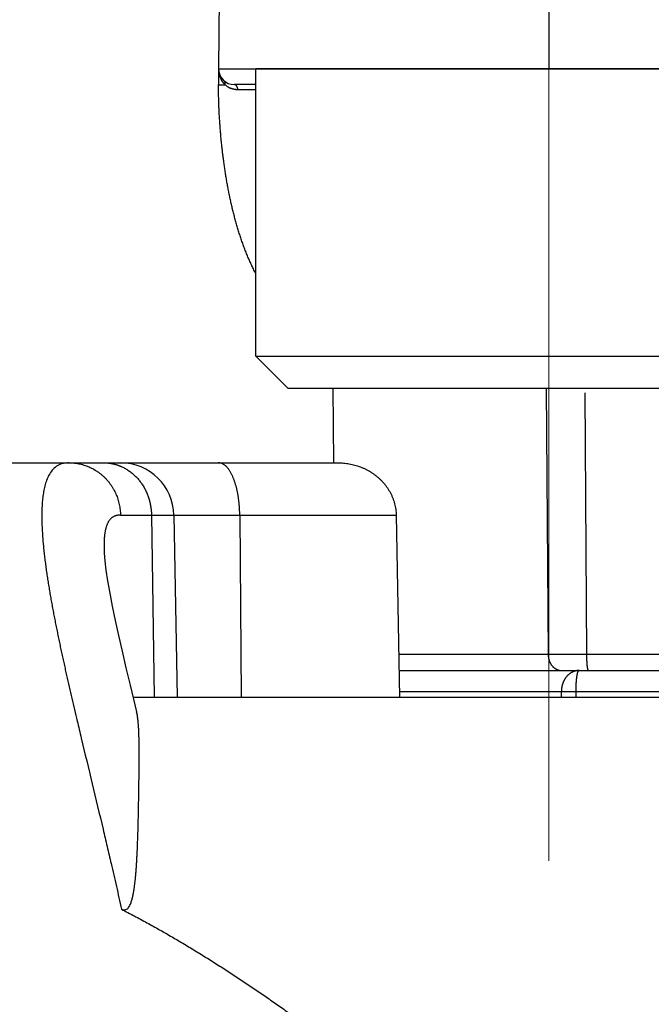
# Model space of a CAD drawing. Header units: millimetres. Extents: x 0 to 1071, y 0 to 742.
# Tile 98 of 130: x 410 to 416, y 457 to 466. Entities that reach past the tile are written whole.
import ezdxf

# ---------------------------------------------------------------- set-up
doc = ezdxf.new("R2010")
doc.units = ezdxf.units.MM
doc.header["$LTSCALE"] = 0.454724
doc.linetypes.add('CENTER', pattern=[50.8, 31.75, -6.35, 6.35, -6.35])
doc.layers.add('NoLayerName_001', color=7, linetype='Continuous')
doc.styles.get("Standard").update_dxf_attribs({"font": 'txt', "bigfont": 'extfont2'})
doc.dimstyles.get("Standard").update_dxf_attribs({"dimtxt": 2.5, "dimasz": 2.5, "dimexe": 1, "dimexo": 1, "dimtad": 1, "dimdec": 3, "dimzin": 0, "dimdsep": 46, "dimtxsty": 'Standard', "dimcen": 2.5, "dimadec": 3, "dimazin": 0, "dimtfac": 0.75, "dimtdec": 3, "dimtmove": 0, "dimatfit": 3, "dimfxl": 1, "dimarcsym": 0})

# ---------------------------------------------------------------- blocks, each defined once
blk = doc.blocks.new('_OPEN30')
at = {"color": 0, "linetype": 'ByBlock', "lineweight": -2}
for p, q in [((-1, 0.267949), (0, 0)), ((0, 0), (-1, -0.267949)), ((0, 0), (-1, 0))]:
    blk.add_line(p, q, dxfattribs=at)
blk = doc.blocks.new('*D151')
at = {"layer": 'Defpoints', "color": 0}
for p in [(512.5, 482.5), (385.5, 464.2967), (385.5, 393.75)]:
    blk.add_point(p, dxfattribs=at)
at = {"layer": 'NoLayerName_001', "color": 0, "linetype": 'Continuous', "lineweight": 13}
for p, q in [((512.5, 480), (512.5, 391.25)), ((385.5, 461.7967), (385.5, 391.25)), ((508.75, 393.75), (389.25, 393.75))]:
    blk.add_line(p, q, dxfattribs=at)
at = {"layer": 'NoLayerName_001', "color": 0, "lineweight": 13, "xscale": 3.75, "yscale": 3.75, "zscale": 3.75, "rotation": 180}
blk.add_blockref('_OPEN30', (385.5, 393.75), dxfattribs=at)
at = {"layer": 'NoLayerName_001', "color": 0, "lineweight": 13, "xscale": 3.75, "yscale": 3.75, "zscale": 3.75}
blk.add_blockref('_OPEN30', (512.5, 393.75), dxfattribs=at)
at = {"layer": 'NoLayerName_001', "color": 0, "lineweight": 13, "insert": (449, 400.7169), "char_height": 8.75, "attachment_point": 5}
blk.add_mtext('\\W0.8000;127', dxfattribs=at)

msp = doc.modelspace()

# ---------------------------------------------------------------- linework, layer by layer
at = {"layer": 'NoLayerName_001', "color": 4, "linetype": 'CENTER', "lineweight": 13}
msp.add_line((415.1, 472.348999), (415.1, 457.348999), dxfattribs=at)
at = {"layer": 'NoLayerName_001', "color": 60, "linetype": 'Continuous', "lineweight": 25}
for p, q in [((415.100568, 469.849), (415.100568, 465.349001)), ((412.038036, 469.700309), (412.000062, 465.349)), ((412.000062, 465.349), (418.342719, 465.349)), ((412.000062, 465.349), (412.000062, 465.199)), ((412.050652, 465.198084), (412.06282, 465.197992)), ((412.350568, 465.199), (412.150062, 465.199)), ((413.083048, 461.648687), (413.076936, 462.349001)), ((415.075633, 462.349001), (415.094519, 459.847691)), ((415.437601, 462.306624), (415.453756, 459.848215)), ((406.550062, 461.649), (413.118906, 461.649)), ((411.08052, 461.157726), (413.667654, 461.157726)), ((411.370933, 461.157726), (411.397581, 459.449)), ((411.580859, 461.157726), (411.610685, 459.449)), ((412.199328, 461.157726), (412.211221, 459.449)), ((413.667654, 461.157726), (413.70022, 459.449)), ((410.925727, 460.843192), (410.925737, 460.842601)), ((415.094519, 459.847691), (413.692621, 459.847691)), ((415.453757, 459.848215), (415.094522, 459.847691)), ((418.183419, 459.848215), (415.453756, 459.848215)), ((413.695455, 459.699), (437.000062, 459.699)), ((411.170741, 459.560005), (411.231501, 459.309786)), ((419.188248, 459.499), (413.699266, 459.499)), ((415.217684, 459.449), (415.217653, 459.499)), ((415.355376, 459.449), (415.355341, 459.499163)), ((411.19763, 459.449), (418.999394, 459.449))]:
    msp.add_line(p, q, dxfattribs=at)
at = {"layer": 'NoLayerName_001', "color": 4, "linetype": 'Continuous', "lineweight": 25}
for p, q in [((417.850568, 465.349001), (412.350568, 465.349001)), ((412.350568, 462.649001), (412.350568, 465.349001)), ((412.650568, 462.349001), (412.350568, 462.649001)), ((412.350568, 462.649001), (417.850568, 462.649001)), ((412.650568, 462.349001), (417.550568, 462.349001))]:
    msp.add_line(p, q, dxfattribs=at)
at = {"layer": 'NoLayerName_001', "color": 60, "linetype": 'Continuous', "lineweight": 25}
msp.add_lwpolyline([(410.925726, 460.843329), (410.927355, 460.801525), (410.933392, 460.728651), (410.944078, 460.640945), (410.959476, 460.53953), (410.979269, 460.42643), (411.003129, 460.302675), (411.030647, 460.169664), (411.061503, 460.028186), (411.09532, 459.87918), (411.131835, 459.722969), (411.170741, 459.560005)], dxfattribs=at)
for centre, radius, start, end in [((412.150062, 465.349), 0.15, 180, 270), ((412.219607, 465.349002), 0.219545, 180.0004848, 184.9955031), ((412.218009, 465.348852), 0.217939, 184.9927825, 193.9464025), ((412.213949, 465.347882), 0.213765, 193.9563024, 200.6789835), ((412.20791, 465.345547), 0.207291, 200.6648499, 211.4998891), ((413.533602, 465.199209), 1.533532, 180.0077993, 180.16462), ((412.18765, 465.333827), 0.184478, 227.4192511, 231.8221382), ((412.18451, 465.329585), 0.179202, 231.7730413, 244.8825887), ((412.215813, 369.309301), 95.841554, 89.91944115, 90.02026045), ((411.080935, 461.149), 0.5, 1.0000072, 90.0002489)]:
    msp.add_arc(centre, radius, start, end, dxfattribs=at)
for points, knots in [([(412.06282, 465.197992), (412.062214, 465.198576), (412.060997, 465.199739), (412.059206, 465.201519), (412.057435, 465.20332), (412.055689, 465.205146), (412.053967, 465.206995), (412.052269, 465.208867), (412.050596, 465.210762), (412.048946, 465.212679), (412.047322, 465.214618), (412.045723, 465.216579), (412.044148, 465.21856), (412.0426, 465.220561), (412.041077, 465.222582), (412.03958, 465.224622), (412.03811, 465.226681), (412.036666, 465.228758), (412.035249, 465.230852), (412.033859, 465.232964), (412.032494, 465.23509), (412.03161, 465.236524), (412.031165, 465.237239)], [0, 0, 0, 0, 0.0025250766, 0.0050501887, 0.007575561, 0.0101014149, 0.0126279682, 0.0151553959, 0.0176836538, 0.0202126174, 0.0227421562, 0.0252721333, 0.0278024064, 0.0303328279, 0.0328632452, 0.0353935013, 0.037923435, 0.0404528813, 0.042981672, 0.0455096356, 0.0480365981, 0.0505623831, 0.0505623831, 0.0505623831, 0.0505623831]), ([(412.062819, 465.197992), (412.06294, 465.19866), (412.063202, 465.199995), (412.063478, 465.202019), (412.06368, 465.204057), (412.063793, 465.206106), (412.063817, 465.208159), (412.063746, 465.210213), (412.063578, 465.212262), (412.063309, 465.2143), (412.062936, 465.216324), (412.062454, 465.218329), (412.061861, 465.220307), (412.061157, 465.222252), (412.060344, 465.224156), (412.059426, 465.226012), (412.058405, 465.227811), (412.057284, 465.229543), (412.056066, 465.231202), (412.054751, 465.232776), (412.053356, 465.23427), (412.052337, 465.235171), (412.05184, 465.235632)], [0, 0, 0, 0, 0.0020359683, 0.0040790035, 0.0061270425, 0.0081783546, 0.0102315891, 0.0122858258, 0.0143406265, 0.0163960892, 0.0184529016, 0.020512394, 0.0225764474, 0.0246449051, 0.0267154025, 0.0287855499, 0.0308531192, 0.0329161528, 0.0349730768, 0.0370228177, 0.0390649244, 0.0410996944, 0.0410996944, 0.0410996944, 0.0410996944]), ([(412.048676, 464.482358), (412.046739, 464.497208), (412.042771, 464.526896), (412.03738, 464.571499), (412.032312, 464.616139), (412.027627, 464.66082), (412.023307, 464.705537), (412.019353, 464.750288), (412.015762, 464.79507), (412.012533, 464.83988), (412.009664, 464.884715), (412.007152, 464.929573), (412.005002, 464.97445), (412.003224, 465.019342), (412.001822, 465.064247), (412.000822, 465.10916), (412.000169, 465.154079), (412.000131, 465.184027), (412.000062, 465.199)], [0, 0, 0, 0, 0.044927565, 0.089854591, 0.134780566, 0.179705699, 0.224630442, 0.269555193, 0.314480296, 0.35940604, 0.404332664, 0.449260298, 0.49418835, 0.539115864, 0.584042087, 0.628966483, 0.673888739, 0.718808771, 0.718808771, 0.718808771, 0.718808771]), ([(412.000062, 465.199), (412.000465, 465.198975), (412.001253, 465.198899), (412.002379, 465.198947), (412.003428, 465.198709), (412.004489, 465.198644), (412.005613, 465.198624), (412.006773, 465.198638), (412.007933, 465.198642), (412.009076, 465.198627), (412.01057, 465.198592), (412.012055, 465.198543), (412.013538, 465.198504), (412.014656, 465.19848), (412.015778, 465.19846), (412.022153, 465.198371), (412.030779, 465.198264), (412.042028, 465.198154), (412.047652, 465.198109), (412.050652, 465.198084)], [0, 0, 0, 0, 0.0012109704, 0.0023731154, 0.0033587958, 0.0044187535, 0.0055573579, 0.0067316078, 0.0078972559, 0.0090379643, 0.0101606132, 0.012381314, 0.0134936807, 0.0146120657, 0.015735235, 0.0168618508, 0.0337396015, 0.0416128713, 0.0506124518, 0.0506124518, 0.0506124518, 0.0506124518]), ([(412.181921, 465.150849), (412.18066, 465.150863), (412.178138, 465.150872), (412.174357, 465.151007), (412.170579, 465.151215), (412.166804, 465.15151), (412.163034, 465.151888), (412.15927, 465.152352), (412.155514, 465.1529), (412.151768, 465.153531), (412.148034, 465.154245), (412.144315, 465.15504), (412.140613, 465.155917), (412.13693, 465.156874), (412.133269, 465.15791), (412.129631, 465.159025), (412.12602, 465.160217), (412.122438, 465.161486), (412.118886, 465.162831), (412.115368, 465.164253), (412.111881, 465.165741), (412.109591, 465.166805), (412.108443, 465.167328)], [0, 0, 0, 0, 0.0037826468, 0.0075654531, 0.0113492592, 0.0151349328, 0.0189233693, 0.0227154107, 0.02651106, 0.0303097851, 0.0341110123, 0.0379141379, 0.0417185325, 0.0455235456, 0.0493285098, 0.0531327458, 0.0569355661, 0.06073628, 0.0645341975, 0.068328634, 0.0721189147, 0.075904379, 0.075904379, 0.075904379, 0.075904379]), ([(412.181921, 465.150849), (412.181895, 465.151547), (412.181857, 465.152944), (412.181717, 465.155038), (412.181527, 465.157128), (412.181277, 465.159214), (412.180969, 465.161292), (412.180602, 465.163362), (412.180175, 465.165421), (412.179688, 465.167467), (412.179141, 465.169498), (412.178532, 465.171512), (412.177858, 465.173505), (412.177119, 465.175474), (412.17631, 465.177415), (412.175429, 465.179323), (412.174474, 465.181196), (412.173441, 465.183029), (412.17233, 465.184819), (412.171137, 465.18656), (412.16986, 465.188241), (412.168494, 465.189852), (412.167037, 465.191379), (412.165485, 465.192809), (412.163835, 465.194129), (412.162084, 465.195326), (412.160236, 465.196384), (412.158304, 465.197289), (412.156302, 465.198027), (412.15425, 465.19857), (412.152166, 465.198937), (412.150761, 465.198961), (412.150062, 465.199)], [0, 0, 0, 0, 0.0020958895, 0.0041935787, 0.0062926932, 0.0083929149, 0.0104939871, 0.0125957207, 0.0146980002, 0.0168007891, 0.018904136, 0.0210079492, 0.023111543, 0.0252144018, 0.0273163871, 0.0294177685, 0.031519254, 0.0336220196, 0.0357277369, 0.0378377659, 0.0399496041, 0.0420605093, 0.0441694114, 0.0462771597, 0.0483867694, 0.0505036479, 0.0526328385, 0.0547677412, 0.0568994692, 0.0590215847, 0.0611309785, 0.0632288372, 0.0632288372, 0.0632288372, 0.0632288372]), ([(412.350568, 463.423416), (412.346278, 463.431689), (412.334976, 463.453206), (412.317672, 463.488487), (412.298728, 463.52926), (412.280704, 463.570448), (412.263507, 463.611981), (412.247094, 463.653826), (412.231436, 463.695955), (412.216504, 463.738346), (412.202264, 463.780976), (412.188688, 463.823825), (412.175743, 463.866868), (412.163399, 463.910084), (412.151624, 463.953455), (412.140402, 463.996967), (412.129714, 464.040611), (412.119544, 464.084378), (412.109873, 464.128258), (412.100685, 464.172241), (412.09196, 464.216318), (412.083682, 464.26048), (412.075837, 464.304719), (412.068413, 464.349031), (412.061418, 464.393411), (412.054781, 464.437846), (412.050743, 464.467525), (412.048676, 464.482358)], [0, 0, 0, 0, 0.02795511, 0.07291233, 0.11786904, 0.16282546, 0.20777705, 0.25272099, 0.29766193, 0.34260352, 0.38754755, 0.43249399, 0.47744112, 0.52238566, 0.56732435, 0.61225873, 0.65719099, 0.7021226, 0.74705434, 0.79198634, 0.83691808, 0.8818485, 0.92677727, 0.97170514, 1.01663272, 1.06156032, 1.10648799, 1.10648799, 1.10648799, 1.10648799]), ([(410.59954, 461.648998), (410.581168, 461.647019), (410.543985, 461.646261), (410.491383, 461.626052), (410.447473, 461.591691), (410.414418, 461.547115), (410.390377, 461.497416), (410.373086, 461.445084), (410.360566, 461.391454), (410.351872, 461.337051), (410.346287, 461.282233), (410.342957, 461.227251), (410.34149, 461.17223), (410.341652, 461.117219), (410.343167, 461.062239), (410.345759, 461.007301), (410.349319, 460.952416), (410.353754, 460.897592), (410.358971, 460.842836), (410.36487, 460.788151), (410.371376, 460.733538), (410.378449, 460.678999), (410.38604, 460.624531), (410.394104, 460.570132), (410.402594, 460.515798), (410.41147, 460.461527), (410.420704, 460.407315), (410.430265, 460.35316), (410.440124, 460.299059), (410.450251, 460.245007), (410.460616, 460.191001), (410.471206, 460.137039), (410.482007, 460.08312), (410.493007, 460.02924), (410.504195, 459.975398), (410.515556, 459.921592), (410.527078, 459.867819), (410.538749, 459.814078), (410.550559, 459.760366), (410.562479, 459.706679), (410.570532, 459.670911), (410.574545, 459.653024)], [0, 0, 0, 0, 0.05543489, 0.11065623, 0.16560863, 0.22060653, 0.27561521, 0.33062098, 0.38562371, 0.44067312, 0.49578812, 0.55086593, 0.60588393, 0.66088226, 0.7158786, 0.77087364, 0.82587052, 0.88087206, 0.93587658, 0.99087857, 1.04587526, 1.10086945, 1.15586299, 1.21085642, 1.2658491, 1.32084083, 1.37583254, 1.43082468, 1.48581718, 1.54080945, 1.59580078, 1.65079149, 1.70578217, 1.76077322, 1.81576492, 1.8707574, 1.9257507, 1.9807447, 2.0357392, 2.0907339, 2.14572842, 2.14572842, 2.14572842, 2.14572842]), ([(410.59954, 461.649), (410.60796, 461.648765), (410.624837, 461.648635), (410.650092, 461.646387), (410.67525, 461.642935), (410.70022, 461.638076), (410.724916, 461.631887), (410.74925, 461.62437), (410.773136, 461.615551), (410.796488, 461.605439), (410.819236, 461.594074), (410.84133, 461.581509), (410.862718, 461.567791), (410.883349, 461.552968), (410.903172, 461.53709), (410.922137, 461.520203), (410.940192, 461.502355), (410.957292, 461.483594), (410.973403, 461.46398), (410.988497, 461.443566), (411.002542, 461.42241), (411.015509, 461.400566), (411.027367, 461.37809), (411.038087, 461.355038), (411.047634, 461.331465), (411.055993, 461.307439), (411.063158, 461.283031), (411.069115, 461.258312), (411.07387, 461.233354), (411.07736, 461.208226), (411.079774, 461.183006), (411.080171, 461.166141), (411.08052, 461.157726)], [0, 0, 0, 0, 0.025269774, 0.050606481, 0.075997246, 0.101427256, 0.126880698, 0.152341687, 0.177795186, 0.20322887, 0.228643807, 0.254047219, 0.279443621, 0.304835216, 0.330222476, 0.355604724, 0.380980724, 0.406351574, 0.431722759, 0.457098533, 0.482481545, 0.507873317, 0.533274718, 0.558686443, 0.5841092, 0.609539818, 0.634970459, 0.660391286, 0.685791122, 0.711158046, 0.736479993, 0.761745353, 0.761745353, 0.761745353, 0.761745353]), ([(410.924277, 461.649), (410.927175, 461.648968), (410.932974, 461.648951), (410.941667, 461.648643), (410.950355, 461.648167), (410.959035, 461.647493), (410.967704, 461.646629), (410.976361, 461.645575), (410.985, 461.644331), (410.993617, 461.642901), (411.002207, 461.641285), (411.010764, 461.639486), (411.019284, 461.637505), (411.027762, 461.635344), (411.036191, 461.633005), (411.044568, 461.63049), (411.052888, 461.6278), (411.061144, 461.624938), (411.069332, 461.621906), (411.077446, 461.6187), (411.08549, 461.615347), (411.090777, 461.612948), (411.093428, 461.61177)], [0, 0, 0, 0, 0.008696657, 0.017393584, 0.026093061, 0.034797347, 0.043508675, 0.052228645, 0.060956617, 0.069691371, 0.078431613, 0.087175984, 0.095923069, 0.104671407, 0.113419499, 0.122165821, 0.130908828, 0.139646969, 0.148378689, 0.157102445, 0.165816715, 0.174519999, 0.174519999, 0.174519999, 0.174519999]), ([(412.067866, 461.619135), (412.06464, 461.621834), (412.058365, 461.627446), (412.047909, 461.634567), (412.03678, 461.640643), (412.024939, 461.645213), (412.012617, 461.648428), (412.004164, 461.648651), (411.999984, 461.649)], [0, 0, 0, 0, 0.0126161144, 0.0252212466, 0.0378599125, 0.0505659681, 0.0632388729, 0.0758213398, 0.0758213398, 0.0758213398, 0.0758213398]), ([(413.118906, 461.649), (413.127919, 461.648798), (413.145973, 461.648689), (413.173013, 461.646751), (413.199986, 461.643754), (413.226824, 461.639506), (413.253461, 461.63406), (413.279831, 461.6274), (413.305871, 461.619533), (413.331512, 461.610455), (413.356691, 461.600176), (413.381347, 461.588716), (413.405418, 461.57609), (413.428842, 461.562316), (413.451558, 461.547412), (413.473503, 461.531393), (413.494616, 461.514278), (413.514827, 461.49609), (413.534075, 461.47687), (413.552293, 461.456661), (413.569411, 461.435507), (413.585362, 461.413454), (413.600077, 461.390544), (413.613488, 461.366824), (413.625518, 461.342342), (413.636117, 461.317178), (413.645261, 461.291436), (413.652909, 461.265222), (413.659047, 461.238641), (413.663572, 461.211799), (413.666709, 461.18481), (413.667207, 461.166736), (413.667654, 461.157726)], [0, 0, 0, 0, 0.027047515, 0.054145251, 0.081281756, 0.108446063, 0.135628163, 0.162819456, 0.190013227, 0.217205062, 0.244391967, 0.271571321, 0.298741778, 0.32590376, 0.353059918, 0.380215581, 0.407379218, 0.434558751, 0.46174966, 0.488946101, 0.516145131, 0.543347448, 0.570558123, 0.597787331, 0.62505014, 0.652346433, 0.679656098, 0.706956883, 0.734226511, 0.761444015, 0.788591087, 0.815653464, 0.815653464, 0.815653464, 0.815653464]), ([(411.093428, 461.61177), (411.099021, 461.609059), (411.110307, 461.603814), (411.1267, 461.594852), (411.142757, 461.585266), (411.158392, 461.574969), (411.173593, 461.564022), (411.188328, 461.552448), (411.202571, 461.540281), (411.216296, 461.527547), (411.229488, 461.514276), (411.242138, 461.500498), (411.254236, 461.486239), (411.265773, 461.471525), (411.27674, 461.456385), (411.287129, 461.440846), (411.296931, 461.424933), (411.30614, 461.408672), (411.314751, 461.392088), (411.322761, 461.375203), (411.330168, 461.358041), (411.336968, 461.340625), (411.343159, 461.322978), (411.348736, 461.305124), (411.353697, 461.287086), (411.358039, 461.268889), (411.361762, 461.250557), (411.364864, 461.232114), (411.367348, 461.213586), (411.369188, 461.194996), (411.370481, 461.176373), (411.370731, 461.163938), (411.370933, 461.157726)], [0, 0, 0, 0, 0.018646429, 0.037320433, 0.056018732, 0.074736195, 0.09346612, 0.112200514, 0.130930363, 0.149647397, 0.168352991, 0.187051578, 0.205746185, 0.224438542, 0.243129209, 0.261817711, 0.280502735, 0.29918478, 0.317866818, 0.336551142, 0.355239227, 0.37393182, 0.392629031, 0.411330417, 0.430035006, 0.448740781, 0.467444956, 0.486144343, 0.504835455, 0.523514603, 0.54217799, 0.560821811, 0.560821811, 0.560821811, 0.560821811]), ([(412.199328, 461.157726), (412.199279, 461.161913), (412.19921, 461.170289), (412.198927, 461.182852), (412.198534, 461.195416), (412.19801, 461.207978), (412.197358, 461.220536), (412.196576, 461.233088), (412.195661, 461.245632), (412.194612, 461.258166), (412.193427, 461.270688), (412.192104, 461.283195), (412.190641, 461.295685), (412.189036, 461.308157), (412.187288, 461.320608), (412.185394, 461.333036), (412.183353, 461.345439), (412.181163, 461.357815), (412.178818, 461.37016), (412.176312, 461.382472), (412.17364, 461.394748), (412.170794, 461.406984), (412.16777, 461.419178), (412.164561, 461.431325), (412.161162, 461.443422), (412.15756, 461.455462), (412.153743, 461.467435), (412.1497, 461.479334), (412.145419, 461.491149), (412.140886, 461.502873), (412.136093, 461.514494), (412.131017, 461.525997), (412.125634, 461.537358), (412.119918, 461.548556), (412.113845, 461.559569), (412.107397, 461.570374), (412.10054, 461.580928), (412.093222, 461.591172), (412.085367, 461.601007), (412.077024, 461.610463), (412.070872, 461.616194), (412.067866, 461.619135)], [0, 0, 0, 0, 0.012561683, 0.025127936, 0.037697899, 0.050270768, 0.062845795, 0.075422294, 0.087999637, 0.100577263, 0.113154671, 0.125731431, 0.138307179, 0.150881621, 0.163454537, 0.176025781, 0.18859528, 0.201163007, 0.213728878, 0.226292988, 0.238855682, 0.251417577, 0.26397956, 0.276542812, 0.289108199, 0.301674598, 0.314240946, 0.326806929, 0.33937303, 0.351940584, 0.364511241, 0.377083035, 0.389653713, 0.402223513, 0.414795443, 0.427375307, 0.439961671, 0.452544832, 0.46512478, 0.47771431, 0.490330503, 0.490330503, 0.490330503, 0.490330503]), ([(411.08052, 461.157726), (411.077225, 461.15763), (411.0706, 461.157579), (411.060676, 461.156644), (411.050783, 461.155157), (411.041007, 461.152992), (411.031431, 461.150143), (411.022139, 461.146569), (411.013215, 461.14224), (411.004752, 461.137113), (410.996821, 461.131213), (410.989434, 461.124647), (410.98261, 461.117503), (410.976362, 461.109861), (410.970677, 461.101799), (410.965519, 461.093391), (410.960853, 461.084702), (410.956634, 461.075793), (410.952831, 461.066705), (410.949412, 461.05747), (410.946342, 461.048114), (410.943588, 461.03866), (410.941113, 461.029133), (410.938894, 461.019547), (410.936911, 461.00991), (410.935145, 461.000231), (410.933574, 460.990517), (410.932179, 460.980777), (410.930937, 460.971016), (410.929844, 460.961239), (410.928891, 460.951446), (410.928072, 460.94164), (410.92738, 460.931823), (410.926808, 460.921997), (410.926349, 460.912163), (410.925997, 460.902323), (410.925742, 460.89248), (410.925582, 460.882634), (410.925498, 460.872789), (410.925517, 460.866226), (410.925518, 460.862945)], [0, 0, 0, 0, 0.009889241, 0.019861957, 0.029873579, 0.03988693, 0.049874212, 0.059819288, 0.069720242, 0.079591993, 0.089459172, 0.099332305, 0.109206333, 0.119066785, 0.128920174, 0.138778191, 0.148639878, 0.158494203, 0.168339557, 0.178183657, 0.188029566, 0.197875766, 0.20771757, 0.21755548, 0.227392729, 0.237230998, 0.247070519, 0.256910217, 0.266748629, 0.276586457, 0.286424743, 0.296264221, 0.306105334, 0.315948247, 0.325792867, 0.335638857, 0.345485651, 0.355332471, 0.365178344, 0.375022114, 0.375022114, 0.375022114, 0.375022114]), ([(410.925518, 460.862945), (410.925541, 460.859665), (410.925568, 460.853106), (410.92568, 460.846548), (410.925725, 460.84327)], [0, 0, 0, 0, 0.009840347, 0.0196758, 0.0196758, 0.0196758, 0.0196758]), ([(415.094519, 459.847691), (415.094583, 459.845316), (415.094643, 459.840559), (415.095148, 459.833436), (415.095901, 459.826327), (415.096949, 459.819247), (415.09828, 459.812211), (415.099899, 459.805231), (415.101804, 459.798323), (415.103998, 459.791499), (415.10648, 459.784775), (415.109251, 459.778166), (415.11231, 459.771687), (415.115657, 459.765357), (415.119293, 459.75919), (415.123216, 459.753203), (415.127427, 459.747412), (415.131924, 459.741836), (415.136705, 459.736493), (415.141762, 459.731405), (415.147088, 459.726597), (415.152673, 459.722095), (415.15851, 459.717923), (415.164588, 459.714107), (415.1709, 459.710672), (415.177431, 459.707647), (415.18415, 459.705046), (415.191025, 459.702883), (415.198018, 459.701169), (415.205094, 459.699941), (415.212216, 459.699133), (415.216984, 459.699085), (415.21936, 459.699)], [0, 0, 0, 0, 0.007127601, 0.014266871, 0.021415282, 0.028570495, 0.035730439, 0.042893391, 0.050058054, 0.057223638, 0.064389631, 0.071554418, 0.0787165, 0.085875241, 0.093030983, 0.100185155, 0.107340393, 0.114500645, 0.121668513, 0.128840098, 0.136011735, 0.143181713, 0.150350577, 0.157521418, 0.16470017, 0.171893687, 0.17909749, 0.186302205, 0.193498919, 0.200679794, 0.207838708, 0.214971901, 0.214971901, 0.214971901, 0.214971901]), ([(415.453756, 459.848215), (415.453759, 459.846948), (415.453761, 459.844416), (415.45378, 459.840617), (415.453809, 459.836819), (415.453849, 459.833021), (415.4539, 459.829224), (415.453963, 459.825426), (415.454037, 459.821629), (415.454123, 459.817831), (415.454221, 459.814034), (415.454331, 459.810236), (415.454453, 459.806438), (415.454588, 459.80264), (415.454736, 459.798842), (415.454897, 459.795044), (415.45507, 459.791245), (415.455257, 459.787446), (415.455458, 459.783647), (415.455674, 459.779848), (415.455906, 459.776051), (415.456155, 459.772255), (415.456422, 459.768462), (415.456707, 459.764671), (415.457012, 459.760883), (415.457336, 459.757098), (415.457683, 459.753318), (415.458051, 459.749543), (415.458442, 459.745772), (415.458857, 459.742007), (415.459299, 459.738245), (415.459776, 459.734486), (415.4603, 459.730724), (415.460881, 459.726956), (415.461527, 459.723183), (415.462246, 459.71942), (415.463026, 459.715689), (415.463894, 459.712033), (415.464755, 459.708405), (415.465622, 459.70609), (415.466021, 459.704916)], [0, 0, 0, 0, 0.003798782, 0.007597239, 0.01139546, 0.015193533, 0.018991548, 0.022789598, 0.026587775, 0.030386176, 0.034184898, 0.037984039, 0.041783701, 0.045583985, 0.049384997, 0.053186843, 0.05698963, 0.060793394, 0.06459782, 0.068402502, 0.072207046, 0.076011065, 0.07981419, 0.083616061, 0.087416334, 0.091214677, 0.095010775, 0.098804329, 0.102595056, 0.106382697, 0.110168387, 0.113956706, 0.117752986, 0.121562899, 0.125392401, 0.129234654, 0.133057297, 0.136825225, 0.140510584, 0.144229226, 0.144229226, 0.144229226, 0.144229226]), ([(415.341063, 459.692251), (415.338505, 459.691352), (415.333345, 459.689657), (415.325826, 459.68649), (415.318454, 459.682971), (415.311273, 459.67905), (415.304296, 459.674765), (415.297546, 459.67013), (415.291042, 459.665165), (415.2848, 459.659884), (415.278828, 459.654312), (415.273127, 459.648466), (415.267701, 459.642366), (415.262552, 459.636031), (415.257683, 459.629481), (415.253095, 459.622733), (415.248791, 459.615805), (415.24477, 459.608712), (415.241032, 459.601467), (415.237574, 459.594084), (415.234396, 459.586573), (415.231495, 459.578948), (415.22887, 459.571221), (415.226518, 459.563405), (415.224439, 459.555511), (415.222634, 459.54755), (415.221102, 459.539534), (415.219848, 459.531474), (415.218867, 459.52338), (415.218174, 459.515262), (415.217725, 459.507134), (415.2177, 459.50171), (415.217653, 459.499)], [0, 0, 0, 0, 0.008133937, 0.01628573, 0.024453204, 0.032632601, 0.040818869, 0.04900595, 0.057187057, 0.065357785, 0.073521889, 0.081683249, 0.089844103, 0.098005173, 0.106165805, 0.1143241, 0.122477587, 0.130627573, 0.138776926, 0.146927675, 0.155081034, 0.163237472, 0.171396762, 0.179558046, 0.18772001, 0.195881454, 0.204041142, 0.212197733, 0.220349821, 0.228495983, 0.236634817, 0.244764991, 0.244764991, 0.244764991, 0.244764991]), ([(415.383456, 459.699), (415.382502, 459.698989), (415.380591, 459.698984), (415.377726, 459.698883), (415.37486, 459.698727), (415.371995, 459.698508), (415.369133, 459.698229), (415.366276, 459.69789), (415.363425, 459.697491), (415.360583, 459.697034), (415.35775, 459.69652), (415.354929, 459.695948), (415.352122, 459.69532), (415.34933, 459.694637), (415.346555, 459.693897), (415.343797, 459.69311), (415.341975, 459.692533), (415.341063, 459.692251)], [0, 0, 0, 0, 0.0028636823, 0.0057309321, 0.0086013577, 0.0114745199, 0.0143499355, 0.0172270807, 0.0201053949, 0.0229842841, 0.0258631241, 0.0287412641, 0.0316180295, 0.0344927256, 0.0373646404, 0.0402330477, 0.0430972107, 0.0430972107, 0.0430972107, 0.0430972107]), ([(415.355341, 459.499163), (415.355345, 459.501117), (415.355348, 459.505025), (415.355387, 459.510888), (415.355448, 459.516751), (415.355535, 459.522615), (415.355647, 459.528479), (415.355784, 459.534342), (415.355946, 459.540204), (415.356134, 459.546064), (415.356347, 459.551922), (415.356587, 459.557777), (415.356853, 459.563628), (415.357146, 459.569475), (415.357465, 459.575317), (415.357811, 459.581155), (415.358186, 459.586989), (415.358595, 459.59282), (415.35904, 459.59865), (415.359525, 459.604478), (415.360052, 459.610308), (415.360625, 459.616138), (415.361247, 459.621972), (415.36192, 459.62781), (415.36265, 459.633653), (415.363437, 459.639502), (415.364285, 459.645353), (415.365207, 459.651199), (415.366219, 459.657025), (415.367335, 459.662814), (415.368573, 459.668552), (415.369941, 459.674227), (415.371478, 459.679807), (415.373119, 459.685363), (415.375272, 459.690756), (415.377959, 459.696347), (415.381816, 459.697956), (415.383456, 459.699)], [0, 0, 0, 0, 0.005861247, 0.011724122, 0.01758817, 0.023452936, 0.029317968, 0.035182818, 0.041047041, 0.046910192, 0.052771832, 0.058631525, 0.064488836, 0.070343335, 0.076194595, 0.082042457, 0.087888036, 0.093732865, 0.099578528, 0.105426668, 0.111278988, 0.117137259, 0.123003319, 0.128879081, 0.134766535, 0.140667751, 0.146583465, 0.152505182, 0.158421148, 0.164320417, 0.170193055, 0.176030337, 0.181824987, 0.187572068, 0.193341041, 0.199449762, 0.205281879, 0.205281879, 0.205281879, 0.205281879]), ([(415.466021, 459.704916), (415.466632, 459.703713), (415.467359, 459.701016), (415.469838, 459.699769), (415.470829, 459.699)], [0, 0, 0, 0, 0.00404950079, 0.00781259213, 0.00781259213, 0.00781259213, 0.00781259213]), ([(410.574545, 459.653024), (410.582665, 459.617273), (410.598824, 459.545752), (410.623549, 459.438584), (410.648505, 459.331472), (410.6779, 459.206575), (410.766897, 458.832076), (410.861888, 458.440163), (410.954546, 458.047693), (410.987931, 457.904903), (411.016882, 457.779901), (411.041493, 457.67271), (411.065921, 457.565477), (411.081979, 457.493937), (411.090036, 457.458174)], [0, 0, 0, 0, 0.10998663, 0.2199696, 0.32995018, 0.43992942, 0.60489726, 1.4847327, 1.64970369, 1.81467473, 1.92465516, 2.03463526, 2.14461506, 2.25459467, 2.25459467, 2.25459467, 2.25459467]), ([(411.238302, 459.277085), (411.237268, 459.28256), (411.235391, 459.293548), (411.232753, 459.304379), (411.231529, 459.309813)], [0, 0, 0, 0, 0.0167165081, 0.0334267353, 0.0334267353, 0.0334267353, 0.0334267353]), ([(411.239413, 458.041293), (411.239854, 458.052425), (411.240763, 458.07469), (411.241971, 458.108092), (411.243103, 458.141496), (411.244149, 458.174903), (411.245122, 458.208313), (411.246182, 458.247293), (411.247296, 458.291843), (411.248432, 458.341966), (411.249582, 458.39766), (411.250826, 458.464497), (411.252034, 458.536906), (411.253101, 458.609316), (411.253956, 458.676157), (411.254616, 458.737428), (411.255049, 458.787558), (411.255307, 458.826549), (411.255465, 458.859972), (411.255553, 458.893397), (411.255561, 458.926825), (411.255498, 458.954683), (411.255393, 458.976971), (411.255277, 458.993687), (411.255116, 459.010402), (411.254903, 459.027117), (411.254631, 459.04383), (411.25429, 459.06054), (411.253874, 459.077248), (411.253375, 459.093952), (411.252784, 459.110652), (411.252095, 459.127348), (411.251298, 459.144039), (411.250389, 459.160724), (411.249342, 459.177401), (411.248128, 459.194069), (411.246716, 459.210725), (411.245079, 459.227366), (411.243177, 459.243985), (411.241021, 459.260577), (411.239174, 459.271578), (411.238302, 459.277085)], [0, 0, 0, 0, 0.03342399, 0.06684785, 0.10027156, 0.13369518, 0.16711873, 0.20054217, 0.25067724, 0.30081245, 0.35094797, 0.41779596, 0.50135674, 0.56820492, 0.63505148, 0.70189541, 0.75202714, 0.78544879, 0.81887161, 0.85229632, 0.88572369, 0.91915451, 0.93587103, 0.95258772, 0.96930417, 0.98602003, 1.00273502, 1.01944895, 1.03616171, 1.05287331, 1.06958387, 1.08629365, 1.10300303, 1.11971251, 1.13642243, 1.15313357, 1.1698476, 1.18656724, 1.20329592, 1.22002863, 1.23675527, 1.23675527, 1.23675527, 1.23675527]), ([(411.090036, 457.458174), (411.095236, 457.456165), (411.105251, 457.450886), (411.122614, 457.450524), (411.138619, 457.456812), (411.151715, 457.46788), (411.161615, 457.481678), (411.169301, 457.496591), (411.176083, 457.511871), (411.181766, 457.527607), (411.186695, 457.543586), (411.191053, 457.559726), (411.19494, 457.575983), (411.198459, 457.592322), (411.201657, 457.608727), (411.204586, 457.625182), (411.207274, 457.641678), (411.20975, 457.658208), (411.212042, 457.674765), (411.214181, 457.691341), (411.216181, 457.707934), (411.218052, 457.724541), (411.219807, 457.741161), (411.221457, 457.757791), (411.223012, 457.774431), (411.224478, 457.791079), (411.225863, 457.807733), (411.227174, 457.824394), (411.228417, 457.84106), (411.229596, 457.85773), (411.230716, 457.874404), (411.231781, 457.891082), (411.232795, 457.907763), (411.233761, 457.924447), (411.234682, 457.941134), (411.235562, 457.957822), (411.236403, 457.974513), (411.237208, 457.991206), (411.237976, 458.0079), (411.238715, 458.024595), (411.239178, 458.035727), (411.239413, 458.041293)], [0, 0, 0, 0, 0.01672397, 0.033459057, 0.050210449, 0.067293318, 0.084159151, 0.100842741, 0.117563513, 0.134281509, 0.151002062, 0.167716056, 0.184428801, 0.201141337, 0.217854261, 0.234566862, 0.251280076, 0.267994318, 0.284708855, 0.301422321, 0.318134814, 0.334846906, 0.351558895, 0.368270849, 0.384982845, 0.401694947, 0.418407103, 0.435119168, 0.451831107, 0.468543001, 0.485254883, 0.501966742, 0.51867858, 0.535390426, 0.552102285, 0.568814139, 0.585525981, 0.602237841, 0.618949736, 0.635661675, 0.652373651, 0.652373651, 0.652373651, 0.652373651]), ([(411.090007, 457.458181), (411.1299, 457.43723), (411.209891, 457.395697), (411.328695, 457.331148), (411.44681, 457.265318), (411.564112, 457.198018), (411.680642, 457.129369), (411.796397, 457.059412), (411.911384, 456.988206), (412.025609, 456.915807), (412.139081, 456.842267), (412.251819, 456.767645), (412.363858, 456.692003), (412.475234, 456.615403), (412.585982, 456.537901), (412.696144, 456.459566), (412.805793, 456.380509), (412.915001, 456.300839), (413.023838, 456.220662), (413.132378, 456.140086), (413.38511, 455.95138), (413.636786, 455.761266), (413.889977, 455.573182), (413.998776, 455.492962), (414.107938, 455.413233), (414.217549, 455.33412), (414.327694, 455.255749), (414.438454, 455.178247), (414.549912, 455.101744), (414.662123, 455.026345), (414.775132, 454.952146), (414.88898, 454.879244), (415.003717, 454.807748), (415.119357, 454.737719), (415.235855, 454.669124), (415.353178, 454.601946), (415.47129, 454.536168), (415.590148, 454.471752), (415.709763, 454.40876), (415.83001, 454.346972), (415.910851, 454.307127), (415.951188, 454.287036)], [0, 0, 0, 0, 0.13518241, 0.27038346, 0.40560271, 0.54083779, 0.67608443, 0.81133659, 0.9465865, 1.08182472, 1.21704071, 1.35223357, 1.48741205, 1.62258346, 1.75775335, 1.89292564, 2.02810232, 2.16328288, 2.29846465, 2.43364404, 2.56882117, 3.24469156, 3.37986441, 3.51503949, 3.65021789, 3.78539691, 3.9205755, 4.05575568, 4.19094178, 4.32613116, 4.4613191, 4.59650424, 4.73168886, 4.86687631, 5.00206674, 5.13725873, 5.2724496, 5.4076366, 5.54282168, 5.67800808, 5.81319877, 5.81319877, 5.81319877, 5.81319877])]:
    msp.add_open_spline(points, degree=3, knots=knots, dxfattribs=at)

# ---------------------------------------------------------------- dimensions: what is measured, and where the dimension line sits
at = {"layer": 'NoLayerName_001', "color": 3, "linetype": 'Continuous', "lineweight": 13}
dim = msp.add_linear_dim(base=(385.500001, 393.75), p1=(512.5, 482.5), p2=(385.500001, 464.296655), angle=180, text='\\W0.8000;<>', dimstyle='Standard', override={"dimtxt": 8.75, "dimasz": 3.75, "dimexe": 2.5, "dimexo": 2.5, "dimgap": 2.5, "dimzin": 8, "dimblk": 'OPEN30', "dimclrd": 0, "dimclre": 0, "dimclrt": 0, "dimtp": 0, "dimtm": 0, "dimlwd": 13, "dimlwe": 13}, dxfattribs=at)
dim.commit()
dim.dimension.update_dxf_attribs({"geometry": '*D151', "text_midpoint": (449, 393.75), "dimtype": 160})

doc.saveas('drawing.dxf')
